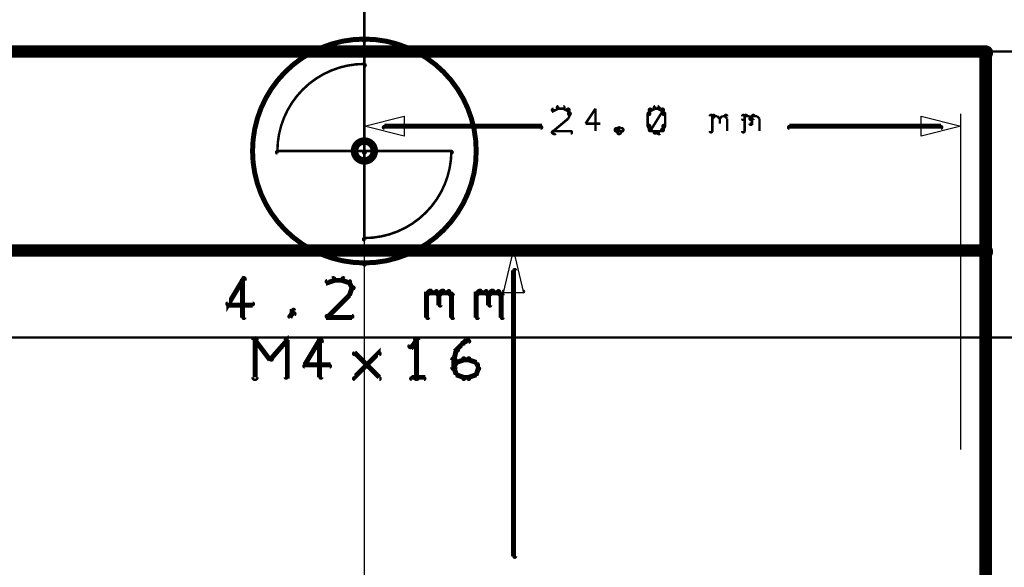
# Model space of a CAD drawing. Extents: x 35 to 575, y 26 to 553.
# Tile 87 of 125: x 211 to 251, y 504 to 526. Entities that reach past the tile are written whole.
import ezdxf

# ---------------------------------------------------------------- set-up
doc = ezdxf.new("R2010")
doc.units = 0
doc.layers.get('0').update_dxf_attribs({"linetype": 'CONTINUOUS'})
for name, color, linetype in [('BOTTOM', 22, 'CONTINUOUS'), ('COPPER', 2, 'CONTINUOUS'), ('DIMENSIONS', 3, 'CONTINUOUS'), ('DRAWING', 1, 'CONTINUOUS'), ('DRAWING2', 4, 'CONTINUOUS'), ('DRAWINGBOTTOM', 6, 'CONTINUOUS'), ('OUTLINES', 5, 'CONTINUOUS')]:
    doc.layers.add(name, color=color, linetype=linetype)

# ---------------------------------------------------------------- blocks, each defined once
blk = doc.blocks.new('VIA')
at = {"const_width": 0.3}
blk.add_lwpolyline([(-0.4, 0, 1), (0.4, 0, 1)], format="xyb", close=True, dxfattribs=at)

msp = doc.modelspace()

# ---------------------------------------------------------------- linework, layer by layer
at = {"layer": 'DIMENSIONS', "color": 94}
for points, format in [([(224.9, 521.5, 0.1, 0.1, 1), (224.9, 521.5, 0, 0, 0), (224.9, 521.5, 0, 0, 0), (224.9, 521.5, 0.1, 0.1, 0), (224.9, 553, 0.1, 0.1, 0), (224.9, 553, 0, 0, 0), (224.9, 553, 0.1, 0.1, 0), (224.9, 553, 0.1, 0.1, 1), (224.9, 553, 0, 0, 0)], "xyseb"), ([(148.3, 525, 0.1, 0.1, 1), (148.3, 524.9, 0, 0, 0), (148.3, 525, 0, 0, 0), (148.3, 525, 0.1, 0.1, 0), (276.9, 525, 0.1, 0.1, 0), (276.9, 525, 0, 0, 0), (276.9, 525, 0.1, 0.1, 0), (276.9, 524.9, 0.1, 0.1, 1), (276.9, 525, 0, 0, 0)], "xyseb"), ([(195.9, 525, 0.1, 0.1, 1), (195.9, 524.9, 0, 0, 0), (195.9, 525, 0, 0, 0), (195.9, 525, 0.1, 0.1, 0), (263.4, 525, 0.1, 0.1, 0), (263.4, 525, 0, 0, 0), (263.4, 525, 0.1, 0.1, 0), (263.4, 524.9, 0.1, 0.1, 1), (263.4, 525, 0, 0, 0)], "xyseb"), ([(222.7, 525, 0.1, 0.1, 1), (222.7, 524.9, 0, 0, 0), (222.7, 525, 0, 0, 0), (222.7, 525, 0.1, 0.1, 0), (297.9, 525, 0.1, 0.1, 0), (297.9, 525, 0, 0, 0), (297.9, 525, 0.1, 0.1, 0), (297.9, 524.9, 0.1, 0.1, 1), (297.9, 525, 0, 0, 0)], "xyseb"), ([(232.7, 522.7, 0.1, 0.1, 1), (232.7, 522.7, 0, 0, 0), (232.7, 522.7, 0, 0, 0), (232.7, 522.7, 0.1, 0.1, 0), (232.5, 522.6, 0.1, 0.1, 0), (232.5, 522.6, 0, 0, 0), (232.5, 522.6, 0.1, 0.1, 0), (232.5, 522.7, 0.1, 0.1, 1), (232.5, 522.6, 0, 0, 0)], "xyseb"), ([(232.9, 522.7, 0.1, 0.1, 1), (232.9, 522.8, 0, 0, 0), (232.9, 522.7, 0, 0, 0), (232.9, 522.7, 0.1, 0.1, 0), (232.7, 522.7, 0.1, 0.1, 0), (232.7, 522.7, 0, 0, 0), (232.7, 522.7, 0.1, 0.1, 0), (232.7, 522.8, 0.1, 0.1, 1), (232.7, 522.7, 0, 0, 0)], "xyseb"), ([(233.1, 522.6, 0.1, 0.1, 1), (233.1, 522.7, 0, 0, 0), (233.1, 522.6, 0, 0, 0), (233.1, 522.6, 0.1, 0.1, 0), (232.9, 522.7, 0.1, 0.1, 0), (232.9, 522.7, 0, 0, 0), (232.9, 522.7, 0.1, 0.1, 0), (232.9, 522.7, 0.1, 0.1, 1), (232.9, 522.7, 0, 0, 0)], "xyseb"), ([(233.1, 522.5, 0.1, 0.1, 1), (233.2, 522.5, 0, 0, 0), (233.2, 522.5, 0, 0, 0), (233.2, 522.5, 0.1, 0.1, 0), (233.1, 522.6, 0.1, 0.1, 0), (233.1, 522.6, 0, 0, 0), (233.1, 522.6, 0.1, 0.1, 0), (233.1, 522.7, 0.1, 0.1, 1), (233.1, 522.6, 0, 0, 0)], "xyseb"), ([(233.1, 522.3, 0.1, 0.1, 1), (233.1, 522.3, 0, 0, 0), (233.1, 522.3, 0, 0, 0), (233.1, 522.3, 0.1, 0.1, 0), (233.2, 522.5, 0.1, 0.1, 0), (233.2, 522.5, 0, 0, 0), (233.2, 522.5, 0.1, 0.1, 0), (233.2, 522.5, 0.1, 0.1, 1), (233.1, 522.5, 0, 0, 0)], "xyseb"), ([(234.2, 522.7, 0.1, 0.1, 1), (234.2, 522.7, 0, 0, 0), (234.2, 522.7, 0, 0, 0), (234.2, 522.7, 0.1, 0.1, 0), (233.8, 522.1, 0.1, 0.1, 0), (233.8, 522.1, 0, 0, 0), (233.8, 522.1, 0.1, 0.1, 0), (233.8, 522.1, 0.1, 0.1, 1), (233.8, 522.1, 0, 0, 0)], "xyseb"), ([(234.2, 521.8, 0.1, 0.1, 1), (234.2, 521.8, 0, 0, 0), (234.2, 521.8, 0, 0, 0), (234.2, 521.8, 0.1, 0.1, 0), (234.2, 522.7, 0.1, 0.1, 0), (234.2, 522.7, 0, 0, 0), (234.2, 522.7, 0.1, 0.1, 0), (234.2, 522.7, 0.1, 0.1, 1), (234.2, 522.7, 0, 0, 0)], "xyseb"), ([(236.4, 522.6, 0.1, 0.1, 1), (236.4, 522.7, 0, 0, 0), (236.4, 522.6, 0, 0, 0), (236.4, 522.6, 0.1, 0.1, 0), (236.3, 522.5, 0.1, 0.1, 0), (236.3, 522.5, 0, 0, 0), (236.3, 522.5, 0.1, 0.1, 0), (236.3, 522.5, 0.1, 0.1, 1), (236.4, 522.5, 0, 0, 0)], "xyseb"), ([(236.4, 522.5, 0.1, 0.1, 1), (236.3, 522.5, 0, 0, 0), (236.3, 522.5, 0, 0, 0), (236.3, 522.5, 0.1, 0.1, 0), (236.3, 522, 0.1, 0.1, 0), (236.3, 522, 0, 0, 0), (236.3, 522, 0.1, 0.1, 0), (236.3, 522, 0.1, 0.1, 1), (236.4, 522, 0, 0, 0)], "xyseb"), ([(236.6, 522.7, 0.1, 0.1, 1), (236.6, 522.7, 0, 0, 0), (236.6, 522.7, 0, 0, 0), (236.6, 522.7, 0.1, 0.1, 0), (236.4, 522.6, 0.1, 0.1, 0), (236.4, 522.6, 0, 0, 0), (236.4, 522.6, 0.1, 0.1, 0), (236.4, 522.7, 0.1, 0.1, 1), (236.4, 522.6, 0, 0, 0)], "xyseb"), ([(236.4, 521.9, 0.1, 0.1, 1), (236.4, 521.8, 0, 0, 0), (236.4, 521.8, 0, 0, 0), (236.4, 521.8, 0.1, 0.1, 0), (236.9, 522.6, 0.1, 0.1, 0), (236.9, 522.6, 0, 0, 0), (236.9, 522.6, 0.1, 0.1, 0), (236.9, 522.6, 0.1, 0.1, 1), (236.9, 522.7, 0, 0, 0)], "xyseb"), ([(236.9, 522.6, 0.1, 0.1, 1), (236.9, 522.7, 0, 0, 0), (236.9, 522.6, 0, 0, 0), (236.9, 522.6, 0.1, 0.1, 0), (236.7, 522.7, 0.1, 0.1, 0), (236.7, 522.7, 0, 0, 0), (236.7, 522.7, 0.1, 0.1, 0), (236.8, 522.7, 0.1, 0.1, 1), (236.7, 522.7, 0, 0, 0)], "xyseb"), ([(236.7, 522.7, 0.1, 0.1, 1), (236.7, 522.8, 0, 0, 0), (236.7, 522.7, 0, 0, 0), (236.7, 522.7, 0.1, 0.1, 0), (236.6, 522.7, 0.1, 0.1, 0), (236.6, 522.7, 0, 0, 0), (236.6, 522.7, 0.1, 0.1, 0), (236.6, 522.8, 0.1, 0.1, 1), (236.6, 522.7, 0, 0, 0)], "xyseb"), ([(236.9, 522.5, 0.1, 0.1, 1), (237, 522.5, 0, 0, 0), (237, 522.5, 0, 0, 0), (237, 522.5, 0.1, 0.1, 0), (236.9, 522.6, 0.1, 0.1, 0), (236.9, 522.6, 0, 0, 0), (236.9, 522.6, 0.1, 0.1, 0), (236.9, 522.7, 0.1, 0.1, 1), (236.9, 522.6, 0, 0, 0)], "xyseb"), ([(236.9, 522, 0.1, 0.1, 1), (237, 522, 0, 0, 0), (237, 522, 0, 0, 0), (237, 522, 0.1, 0.1, 0), (237, 522.5, 0.1, 0.1, 0), (237, 522.5, 0, 0, 0), (237, 522.5, 0.1, 0.1, 0), (237, 522.5, 0.1, 0.1, 1), (236.9, 522.5, 0, 0, 0)], "xyseb"), ([(224.9, 490, 1), (224.9, 490), (224.9, 490), (224.9, 490), (224.9, 522.5), (224.9, 522.5), (224.9, 522.5), (224.9, 522.5, 1), (224.9, 522.5)], "xyb"), ([(232.5, 521.8, 0.1, 0.1, 1), (232.6, 521.7, 0, 0, 0), (232.5, 521.8, 0, 0, 0), (232.5, 521.8, 0.1, 0.1, 0), (233.1, 522.3, 0.1, 0.1, 0), (233.1, 522.3, 0, 0, 0), (233.1, 522.3, 0.1, 0.1, 0), (233.1, 522.3, 0.1, 0.1, 1), (233.1, 522.3, 0, 0, 0)], "xyseb"), ([(238.8, 521.8, 0.1, 0.1, 1), (238.9, 521.8, 0, 0, 0), (238.9, 521.8, 0, 0, 0), (238.9, 521.8, 0.1, 0.1, 0), (238.9, 522.4, 0.1, 0.1, 0), (238.9, 522.4, 0, 0, 0), (238.9, 522.4, 0.1, 0.1, 0), (238.9, 522.4, 0.1, 0.1, 1), (238.8, 522.4, 0, 0, 0)], "xyseb"), ([(238.9, 522.3, 0.1, 0.1, 1), (238.9, 522.3, 0, 0, 0), (238.9, 522.3, 0, 0, 0), (238.9, 522.3, 0.1, 0.1, 0), (239, 522.4, 0.1, 0.1, 0), (239, 522.4, 0, 0, 0), (239, 522.4, 0.1, 0.1, 0), (239, 522.4, 0.1, 0.1, 1), (238.9, 522.4, 0, 0, 0)], "xyseb"), ([(239, 522.4, 0.1, 0.1, 1), (239, 522.4, 0, 0, 0), (239, 522.4, 0, 0, 0), (239, 522.4, 0.1, 0.1, 0), (239.1, 522.4, 0.1, 0.1, 0), (239.1, 522.4, 0, 0, 0), (239.1, 522.4, 0.1, 0.1, 0), (239.1, 522.4, 0.1, 0.1, 1), (239.1, 522.4, 0, 0, 0)], "xyseb"), ([(239.1, 522.4, 0.1, 0.1, 1), (239.1, 522.4, 0, 0, 0), (239.1, 522.4, 0, 0, 0), (239.1, 522.4, 0.1, 0.1, 0), (239.2, 522.3, 0.1, 0.1, 0), (239.2, 522.3, 0, 0, 0), (239.2, 522.3, 0.1, 0.1, 0), (239.2, 522.3, 0.1, 0.1, 1), (239.2, 522.3, 0, 0, 0)], "xyseb"), ([(239.2, 522.3, 0.1, 0.1, 1), (239.2, 522.3, 0, 0, 0), (239.2, 522.3, 0, 0, 0), (239.2, 522.3, 0.1, 0.1, 0), (239.3, 522.4, 0.1, 0.1, 0), (239.3, 522.4, 0, 0, 0), (239.3, 522.4, 0.1, 0.1, 0), (239.3, 522.4, 0.1, 0.1, 1), (239.3, 522.4, 0, 0, 0)], "xyseb"), ([(239.2, 522.3, 0.1, 0.1, 1), (239.2, 522.3, 0, 0, 0), (239.2, 522.3, 0, 0, 0), (239.2, 522.3, 0.1, 0.1, 0), (239.2, 522.1, 0.1, 0.1, 0), (239.2, 522.1, 0, 0, 0), (239.2, 522.1, 0.1, 0.1, 0), (239.2, 522.1, 0.1, 0.1, 1), (239.2, 522.1, 0, 0, 0)], "xyseb"), ([(239.3, 522.4, 0.1, 0.1, 1), (239.3, 522.4, 0, 0, 0), (239.3, 522.4, 0, 0, 0), (239.3, 522.4, 0.1, 0.1, 0), (239.4, 522.4, 0.1, 0.1, 0), (239.4, 522.4, 0, 0, 0), (239.4, 522.4, 0.1, 0.1, 0), (239.4, 522.4, 0.1, 0.1, 1), (239.4, 522.4, 0, 0, 0)], "xyseb"), ([(239.5, 522.4, 0.1, 0.1, 1), (239.4, 522.4, 0, 0, 0), (239.4, 522.4, 0, 0, 0), (239.4, 522.4, 0.1, 0.1, 0), (239.5, 522.3, 0.1, 0.1, 0), (239.5, 522.3, 0, 0, 0), (239.5, 522.3, 0.1, 0.1, 0), (239.5, 522.3, 0.1, 0.1, 1), (239.5, 522.3, 0, 0, 0)], "xyseb"), ([(239.5, 522.3, 0.1, 0.1, 1), (239.5, 522.3, 0, 0, 0), (239.5, 522.3, 0, 0, 0), (239.5, 522.3, 0.1, 0.1, 0), (239.5, 521.8, 0.1, 0.1, 0), (239.5, 521.8, 0, 0, 0), (239.5, 521.8, 0.1, 0.1, 0), (239.5, 521.8, 0.1, 0.1, 1), (239.5, 521.8, 0, 0, 0)], "xyseb"), ([(240.1, 521.8, 0.1, 0.1, 1), (240.2, 521.8, 0, 0, 0), (240.2, 521.8, 0, 0, 0), (240.2, 521.8, 0.1, 0.1, 0), (240.2, 522.4, 0.1, 0.1, 0), (240.2, 522.4, 0, 0, 0), (240.2, 522.4, 0.1, 0.1, 0), (240.2, 522.4, 0.1, 0.1, 1), (240.1, 522.4, 0, 0, 0)], "xyseb"), ([(240.1, 522.3, 0.1, 0.1, 1), (240.2, 522.3, 0, 0, 0), (240.2, 522.3, 0, 0, 0), (240.2, 522.3, 0.1, 0.1, 0), (240.2, 522.4, 0.1, 0.1, 0), (240.2, 522.4, 0, 0, 0), (240.2, 522.4, 0.1, 0.1, 0), (240.3, 522.4, 0.1, 0.1, 1), (240.2, 522.4, 0, 0, 0)], "xyseb"), ([(240.2, 522.4, 0.1, 0.1, 1), (240.2, 522.4, 0, 0, 0), (240.2, 522.4, 0, 0, 0), (240.2, 522.4, 0.1, 0.1, 0), (240.4, 522.4, 0.1, 0.1, 0), (240.4, 522.4, 0, 0, 0), (240.4, 522.4, 0.1, 0.1, 0), (240.4, 522.4, 0.1, 0.1, 1), (240.4, 522.4, 0, 0, 0)], "xyseb"), ([(240.4, 522.3, 0.1, 0.1, 1), (240.5, 522.3, 0, 0, 0), (240.5, 522.3, 0, 0, 0), (240.5, 522.3, 0.1, 0.1, 0), (240.5, 522.4, 0.1, 0.1, 0), (240.5, 522.4, 0, 0, 0), (240.5, 522.4, 0.1, 0.1, 0), (240.6, 522.4, 0.1, 0.1, 1), (240.5, 522.4, 0, 0, 0)], "xyseb"), ([(240.4, 522.4, 0.1, 0.1, 1), (240.4, 522.4, 0, 0, 0), (240.4, 522.4, 0, 0, 0), (240.4, 522.4, 0.1, 0.1, 0), (240.5, 522.3, 0.1, 0.1, 0), (240.5, 522.3, 0, 0, 0), (240.5, 522.3, 0.1, 0.1, 0), (240.4, 522.3, 0.1, 0.1, 1), (240.5, 522.3, 0, 0, 0)], "xyseb"), ([(240.5, 522.3, 0.1, 0.1, 1), (240.4, 522.3, 0, 0, 0), (240.5, 522.3, 0, 0, 0), (240.5, 522.3, 0.1, 0.1, 0), (240.5, 522.1, 0.1, 0.1, 0), (240.5, 522.1, 0, 0, 0), (240.5, 522.1, 0.1, 0.1, 0), (240.4, 522.1, 0.1, 0.1, 1), (240.5, 522.1, 0, 0, 0)], "xyseb"), ([(240.5, 522.4, 0.1, 0.1, 1), (240.5, 522.4, 0, 0, 0), (240.5, 522.4, 0, 0, 0), (240.5, 522.4, 0.1, 0.1, 0), (240.7, 522.4, 0.1, 0.1, 0), (240.7, 522.4, 0, 0, 0), (240.7, 522.4, 0.1, 0.1, 0), (240.7, 522.4, 0.1, 0.1, 1), (240.7, 522.4, 0, 0, 0)], "xyseb"), ([(240.7, 522.4, 0.1, 0.1, 1), (240.7, 522.4, 0, 0, 0), (240.7, 522.4, 0, 0, 0), (240.7, 522.4, 0.1, 0.1, 0), (240.8, 522.3, 0.1, 0.1, 0), (240.8, 522.3, 0, 0, 0), (240.8, 522.3, 0.1, 0.1, 0), (240.8, 522.3, 0.1, 0.1, 1), (240.8, 522.3, 0, 0, 0)], "xyseb"), ([(240.8, 522.3, 0.1, 0.1, 1), (240.8, 522.3, 0, 0, 0), (240.8, 522.3, 0, 0, 0), (240.8, 522.3, 0.1, 0.1, 0), (240.8, 521.8, 0.1, 0.1, 0), (240.8, 521.8, 0, 0, 0), (240.8, 521.8, 0.1, 0.1, 0), (240.8, 521.8, 0.1, 0.1, 1), (240.8, 521.8, 0, 0, 0)], "xyseb"), ([(248.9, 509, 1), (248.9, 509), (248.9, 509), (248.9, 509), (248.9, 522.5), (248.9, 522.5), (248.9, 522.5), (248.9, 522.5, 1), (248.9, 522.5)], "xyb"), ([(225.7, 522, 0.1, 0.1, 1), (225.7, 521.9, 0, 0, 0), (225.7, 522, 0, 0, 0), (225.7, 522, 0.2, 0.2, 0), (232, 522, 0.2, 0.2, 0), (232, 522, 0, 0, 0), (232, 522, 0.1, 0.1, 0), (232, 521.9, 0.1, 0.1, 1), (232, 522, 0, 0, 0)], "xyseb"), ([(233.2, 521.7, 0.1, 0.1, 1), (233.2, 521.8, 0, 0, 0), (233.2, 521.8, 0, 0, 0), (233.2, 521.8, 0.1, 0.1, 0), (232.5, 521.8, 0.1, 0.1, 0), (232.5, 521.8, 0, 0, 0), (232.5, 521.8, 0.1, 0.1, 0), (232.5, 521.8, 0.1, 0.1, 1), (232.5, 521.7, 0, 0, 0)], "xyseb"), ([(233.8, 522.1, 0.1, 0.1, 1), (233.8, 522.1, 0, 0, 0), (233.8, 522.1, 0, 0, 0), (233.8, 522.1, 0.1, 0.1, 0), (234.4, 522.1, 0.1, 0.1, 0), (234.4, 522.1, 0, 0, 0), (234.4, 522.1, 0.1, 0.1, 0), (234.4, 522.1, 0.1, 0.1, 1), (234.4, 522.1, 0, 0, 0)], "xyseb"), ([(235.2, 521.9, 0.1, 0.1, 1), (235.1, 521.9, 0, 0, 0), (235.1, 521.9, 0, 0, 0), (235.1, 521.9, 0.1, 0.1, 0), (235.1, 521.8, 0.1, 0.1, 0), (235.1, 521.8, 0, 0, 0), (235.1, 521.8, 0.1, 0.1, 0), (235, 521.9, 0.1, 0.1, 1), (235.1, 521.8, 0, 0, 0)], "xyseb"), ([(235.1, 521.9, 0.1, 0.1, 1), (235, 521.8, 0, 0, 0), (235.1, 521.8, 0, 0, 0), (235.1, 521.8, 0.1, 0.1, 0), (235.1, 521.8, 0.1, 0.1, 0), (235.1, 521.8, 0, 0, 0), (235.1, 521.8, 0.1, 0.1, 0), (235.1, 521.7, 0.1, 0.1, 1), (235.2, 521.8, 0, 0, 0)], "xyseb"), ([(235.2, 521.8, 0.1, 0.1, 1), (235.3, 521.9, 0, 0, 0), (235.2, 521.8, 0, 0, 0), (235.2, 521.8, 0.1, 0.1, 0), (235.1, 521.9, 0.1, 0.1, 0), (235.1, 521.9, 0, 0, 0), (235.1, 521.9, 0.1, 0.1, 0), (235.2, 521.9, 0.1, 0.1, 1), (235.1, 521.9, 0, 0, 0)], "xyseb"), ([(235.1, 521.8, 0.1, 0.1, 1), (235.2, 521.7, 0, 0, 0), (235.1, 521.8, 0, 0, 0), (235.1, 521.8, 0.1, 0.1, 0), (235.2, 521.8, 0.1, 0.1, 0), (235.2, 521.8, 0, 0, 0), (235.2, 521.8, 0.1, 0.1, 0), (235.3, 521.8, 0.1, 0.1, 1), (235.2, 521.9, 0, 0, 0)], "xyseb"), ([(236.4, 522, 0.1, 0.1, 1), (236.3, 522, 0, 0, 0), (236.3, 522, 0, 0, 0), (236.3, 522, 0.1, 0.1, 0), (236.4, 521.8, 0.1, 0.1, 0), (236.4, 521.8, 0, 0, 0), (236.4, 521.8, 0.1, 0.1, 0), (236.4, 521.8, 0.1, 0.1, 1), (236.4, 521.9, 0, 0, 0)], "xyseb"), ([(236.4, 521.9, 0.1, 0.1, 1), (236.4, 521.8, 0, 0, 0), (236.4, 521.8, 0, 0, 0), (236.4, 521.8, 0.1, 0.1, 0), (236.6, 521.8, 0.1, 0.1, 0), (236.6, 521.8, 0, 0, 0), (236.6, 521.8, 0.1, 0.1, 0), (236.6, 521.7, 0.1, 0.1, 1), (236.6, 521.8, 0, 0, 0)], "xyseb"), ([(236.6, 521.8, 0.1, 0.1, 1), (236.6, 521.7, 0, 0, 0), (236.6, 521.8, 0, 0, 0), (236.6, 521.8, 0.1, 0.1, 0), (236.7, 521.8, 0.1, 0.1, 0), (236.7, 521.8, 0, 0, 0), (236.7, 521.8, 0.1, 0.1, 0), (236.7, 521.7, 0.1, 0.1, 1), (236.7, 521.8, 0, 0, 0)], "xyseb"), ([(236.7, 521.8, 0.1, 0.1, 1), (236.8, 521.7, 0, 0, 0), (236.7, 521.8, 0, 0, 0), (236.7, 521.8, 0.1, 0.1, 0), (236.9, 521.8, 0.1, 0.1, 0), (236.9, 521.8, 0, 0, 0), (236.9, 521.8, 0.1, 0.1, 0), (236.9, 521.8, 0.1, 0.1, 1), (236.9, 521.9, 0, 0, 0)], "xyseb"), ([(236.9, 521.9, 0.1, 0.1, 1), (236.9, 521.8, 0, 0, 0), (236.9, 521.8, 0, 0, 0), (236.9, 521.8, 0.1, 0.1, 0), (237, 522, 0.1, 0.1, 0), (237, 522, 0, 0, 0), (237, 522, 0.1, 0.1, 0), (237, 522, 0.1, 0.1, 1), (236.9, 522, 0, 0, 0)], "xyseb"), ([(248.1, 521.9, 0.1, 0.1, 1), (248.1, 522, 0, 0, 0), (248.1, 522, 0, 0, 0), (248.1, 522, 0.2, 0.2, 0), (242, 522, 0.2, 0.2, 0), (242, 522, 0, 0, 0), (242, 522, 0.1, 0.1, 0), (242, 522, 0.1, 0.1, 1), (242, 521.9, 0, 0, 0)], "xyseb"), ([(234.9, 517, 1), (234.9, 517), (234.9, 517), (234.9, 517), (230.4, 517), (230.4, 517), (230.4, 517), (230.4, 517, 1), (230.4, 517)], "xyb"), ([(231, 516.2, 0.1, 0.1, 1), (230.9, 516.2, 0, 0, 0), (230.9, 516.2, 0, 0, 0), (230.9, 516.2, 0.2, 0.2, 0), (230.9, 504.7, 0.2, 0.2, 0), (230.9, 504.7, 0, 0, 0), (230.9, 504.7, 0.1, 0.1, 0), (230.9, 504.7, 0.1, 0.1, 1), (231, 504.7, 0, 0, 0)], "xyseb"), ([(195.9, 513.5, 0.1, 0.1, 1), (195.9, 513.4, 0, 0, 0), (195.9, 513.5, 0, 0, 0), (195.9, 513.5, 0.1, 0.1, 0), (263.4, 513.5, 0.1, 0.1, 0), (263.4, 513.5, 0, 0, 0), (263.4, 513.5, 0.1, 0.1, 0), (263.4, 513.4, 0.1, 0.1, 1), (263.4, 513.5, 0, 0, 0)], "xyseb")]:
    msp.add_lwpolyline(points, format=format, dxfattribs=at)
for points in [[(224.9, 522, 1), (224.9, 522), (224.9, 522), (224.9, 522), (226.5, 522.4), (226.5, 522.4), (226.5, 522.4, 1), (226.5, 522.4), (226.5, 522.4, 1), (226.5, 522.4), (226.5, 522.4), (226.5, 522.4), (226.5, 521.6), (226.5, 521.6), (226.5, 521.6, 1), (226.5, 521.6), (226.5, 521.6, 1), (226.5, 521.6), (226.5, 521.6), (226.5, 521.6), (224.9, 522), (224.9, 522), (224.9, 522), (224.9, 522, 1), (224.9, 522)], [(248.9, 522, 1), (248.9, 522), (248.9, 522), (248.9, 522), (247.3, 521.6), (247.3, 521.6), (247.3, 521.6, 1), (247.3, 521.6), (247.3, 521.6, 1), (247.3, 521.6), (247.3, 521.6), (247.3, 521.6), (247.3, 522.4), (247.3, 522.4), (247.3, 522.4, 1), (247.3, 522.4), (247.3, 522.4, 1), (247.3, 522.4), (247.3, 522.4), (247.3, 522.4), (248.9, 522), (248.9, 522), (248.9, 522), (248.9, 522, 1), (248.9, 522)], [(230.9, 517, 1), (230.9, 517), (230.9, 517), (230.9, 517), (231.3, 515.3), (231.3, 515.3), (231.3, 515.3, 1), (231.3, 515.4), (231.3, 515.3, 1), (231.3, 515.4), (231.3, 515.3), (231.3, 515.3), (230.5, 515.3), (230.5, 515.3), (230.5, 515.4, 1), (230.5, 515.3), (230.5, 515.4, 1), (230.5, 515.3), (230.5, 515.3), (230.5, 515.3), (230.9, 517), (230.9, 517), (230.9, 517), (230.9, 517, 1), (230.9, 517)]]:
    msp.add_lwpolyline(points, format="xyb", close=True, dxfattribs=at)
at = {"layer": 'DRAWING', "color": 2}
for points in [[(94.9, 460, 0.5, 0.5, 0), (249.9, 460, 0, 0, 0), (249.9, 460, 0.3, 0.3, 0), (249.9, 459.8, 0.3, 0.3, 1), (249.9, 460.1, 0, 0, 0), (249.8, 460, 0.3, 0.3, 1), (250, 460, 0, 0, 0), (249.9, 460, 0, 0, 0), (249.9, 460, 0.5, 0.5, 0), (249.9, 525, 0, 0, 0), (249.9, 525, 0.3, 0.3, 0), (250, 525, 0.3, 0.3, 1), (249.8, 525, 0, 0, 0), (249.9, 524.8, 0.3, 0.3, 1), (249.9, 525.1, 0, 0, 0), (249.9, 525, 0, 0, 0), (249.9, 525, 0.5, 0.5, 0), (94.9, 525, 0, 0, 0)], [(220.1, 515.8, 0.1, 0.1, 1), (220, 515.9, 0, 0, 0), (220, 515.8, 0, 0, 0), (220, 515.8, 0.2, 0.2, 0), (219.4, 514.8, 0.2, 0.2, 0), (219.4, 514.8, 0, 0, 0), (219.4, 514.8, 0.1, 0.1, 0), (219.4, 514.9, 0.1, 0.1, 1), (219.5, 514.8, 0, 0, 0)], [(220, 514.3, 0.1, 0.1, 1), (220.1, 514.3, 0, 0, 0), (220, 514.3, 0, 0, 0), (220, 514.3, 0.2, 0.2, 0), (220, 515.8, 0.2, 0.2, 0), (220, 515.8, 0, 0, 0), (220, 515.8, 0.1, 0.1, 0), (220.1, 515.8, 0.1, 0.1, 1), (220, 515.8, 0, 0, 0)], [(223.7, 515.8, 0.1, 0.1, 1), (223.6, 515.9, 0, 0, 0), (223.7, 515.8, 0, 0, 0), (223.7, 515.8, 0.2, 0.2, 0), (223.4, 515.7, 0.2, 0.2, 0), (223.4, 515.7, 0, 0, 0), (223.4, 515.7, 0.1, 0.1, 0), (223.4, 515.8, 0.1, 0.1, 1), (223.4, 515.7, 0, 0, 0)], [(224, 515.8, 0.1, 0.1, 1), (224, 515.9, 0, 0, 0), (224, 515.8, 0, 0, 0), (224, 515.8, 0.2, 0.2, 0), (223.7, 515.8, 0.2, 0.2, 0), (223.7, 515.8, 0, 0, 0), (223.7, 515.8, 0.1, 0.1, 0), (223.7, 515.9, 0.1, 0.1, 1), (223.7, 515.8, 0, 0, 0)], [(224.3, 515.7, 0.1, 0.1, 1), (224.3, 515.8, 0, 0, 0), (224.3, 515.7, 0, 0, 0), (224.3, 515.7, 0.2, 0.2, 0), (224, 515.8, 0.2, 0.2, 0), (224, 515.8, 0, 0, 0), (224, 515.8, 0.1, 0.1, 0), (224.1, 515.9, 0.1, 0.1, 1), (224, 515.8, 0, 0, 0)], [(224.4, 515.5, 0.1, 0.1, 1), (224.5, 515.5, 0, 0, 0), (224.4, 515.5, 0, 0, 0), (224.4, 515.5, 0.2, 0.2, 0), (224.3, 515.7, 0.2, 0.2, 0), (224.3, 515.7, 0, 0, 0), (224.3, 515.7, 0.1, 0.1, 0), (224.3, 515.7, 0.1, 0.1, 1), (224.2, 515.7, 0, 0, 0)], [(224.2, 515.2, 0.1, 0.1, 1), (224.3, 515.2, 0, 0, 0), (224.3, 515.2, 0, 0, 0), (224.3, 515.2, 0.2, 0.2, 0), (224.4, 515.5, 0.2, 0.2, 0), (224.4, 515.5, 0, 0, 0), (224.4, 515.5, 0.1, 0.1, 0), (224.5, 515.5, 0.1, 0.1, 1), (224.4, 515.5, 0, 0, 0)], [(227.4, 515.3, 0.1, 0.1, 1), (227.4, 515.2, 0, 0, 0), (227.4, 515.2, 0, 0, 0), (227.4, 515.2, 0.2, 0.2, 0), (227.5, 515.3, 0.2, 0.2, 0), (227.5, 515.3, 0, 0, 0), (227.5, 515.3, 0.1, 0.1, 0), (227.6, 515.3, 0.1, 0.1, 1), (227.5, 515.4, 0, 0, 0)], [(227.5, 515.4, 0.1, 0.1, 1), (227.5, 515.3, 0, 0, 0), (227.5, 515.3, 0, 0, 0), (227.5, 515.3, 0.2, 0.2, 0), (227.8, 515.3, 0.2, 0.2, 0), (227.8, 515.3, 0, 0, 0), (227.8, 515.3, 0.1, 0.1, 0), (227.8, 515.3, 0.1, 0.1, 1), (227.8, 515.4, 0, 0, 0)], [(227.8, 515.4, 0.1, 0.1, 1), (227.8, 515.3, 0, 0, 0), (227.8, 515.3, 0, 0, 0), (227.8, 515.3, 0.2, 0.2, 0), (227.9, 515.2, 0.2, 0.2, 0), (227.9, 515.2, 0, 0, 0), (227.9, 515.2, 0.1, 0.1, 0), (227.9, 515.2, 0.1, 0.1, 1), (227.9, 515.3, 0, 0, 0)], [(227.9, 515.3, 0.1, 0.1, 1), (227.9, 515.2, 0, 0, 0), (227.9, 515.2, 0, 0, 0), (227.9, 515.2, 0.2, 0.2, 0), (228, 515.3, 0.2, 0.2, 0), (228, 515.3, 0, 0, 0), (228, 515.3, 0.1, 0.1, 0), (228.1, 515.3, 0.1, 0.1, 1), (228, 515.4, 0, 0, 0)], [(228, 515.4, 0.1, 0.1, 1), (228, 515.3, 0, 0, 0), (228, 515.3, 0, 0, 0), (228, 515.3, 0.2, 0.2, 0), (228.3, 515.3, 0.2, 0.2, 0), (228.3, 515.3, 0, 0, 0), (228.3, 515.3, 0.1, 0.1, 0), (228.3, 515.3, 0.1, 0.1, 1), (228.3, 515.4, 0, 0, 0)], [(228.3, 515.4, 0.1, 0.1, 1), (228.3, 515.3, 0, 0, 0), (228.3, 515.3, 0, 0, 0), (228.3, 515.3, 0.2, 0.2, 0), (228.4, 515.2, 0.2, 0.2, 0), (228.4, 515.2, 0, 0, 0), (228.4, 515.2, 0.1, 0.1, 0), (228.4, 515.2, 0.1, 0.1, 1), (228.4, 515.3, 0, 0, 0)], [(229.4, 515.3, 0.1, 0.1, 1), (229.4, 515.2, 0, 0, 0), (229.4, 515.2, 0, 0, 0), (229.4, 515.2, 0.2, 0.2, 0), (229.5, 515.3, 0.2, 0.2, 0), (229.5, 515.3, 0, 0, 0), (229.5, 515.3, 0.1, 0.1, 0), (229.6, 515.3, 0.1, 0.1, 1), (229.5, 515.4, 0, 0, 0)], [(229.5, 515.4, 0.1, 0.1, 1), (229.5, 515.3, 0, 0, 0), (229.5, 515.3, 0, 0, 0), (229.5, 515.3, 0.2, 0.2, 0), (229.8, 515.3, 0.2, 0.2, 0), (229.8, 515.3, 0, 0, 0), (229.8, 515.3, 0.1, 0.1, 0), (229.8, 515.3, 0.1, 0.1, 1), (229.8, 515.4, 0, 0, 0)], [(229.8, 515.4, 0.1, 0.1, 1), (229.8, 515.3, 0, 0, 0), (229.8, 515.3, 0, 0, 0), (229.8, 515.3, 0.2, 0.2, 0), (229.9, 515.2, 0.2, 0.2, 0), (229.9, 515.2, 0, 0, 0), (229.9, 515.2, 0.1, 0.1, 0), (229.9, 515.2, 0.1, 0.1, 1), (229.9, 515.3, 0, 0, 0)], [(229.9, 515.3, 0.1, 0.1, 1), (229.9, 515.2, 0, 0, 0), (229.9, 515.2, 0, 0, 0), (229.9, 515.2, 0.2, 0.2, 0), (230, 515.3, 0.2, 0.2, 0), (230, 515.3, 0, 0, 0), (230, 515.3, 0.1, 0.1, 0), (230.1, 515.3, 0.1, 0.1, 1), (230, 515.4, 0, 0, 0)], [(230, 515.4, 0.1, 0.1, 1), (230, 515.3, 0, 0, 0), (230, 515.3, 0, 0, 0), (230, 515.3, 0.2, 0.2, 0), (230.3, 515.3, 0.2, 0.2, 0), (230.3, 515.3, 0, 0, 0), (230.3, 515.3, 0.1, 0.1, 0), (230.3, 515.3, 0.1, 0.1, 1), (230.3, 515.4, 0, 0, 0)], [(230.3, 515.4, 0.1, 0.1, 1), (230.3, 515.3, 0, 0, 0), (230.3, 515.3, 0, 0, 0), (230.3, 515.3, 0.2, 0.2, 0), (230.4, 515.2, 0.2, 0.2, 0), (230.4, 515.2, 0, 0, 0), (230.4, 515.2, 0.1, 0.1, 0), (230.4, 515.2, 0.1, 0.1, 1), (230.4, 515.3, 0, 0, 0)], [(223.4, 514.4, 0.1, 0.1, 1), (223.4, 514.3, 0, 0, 0), (223.4, 514.3, 0, 0, 0), (223.4, 514.3, 0.2, 0.2, 0), (224.3, 515.2, 0.2, 0.2, 0), (224.3, 515.2, 0, 0, 0), (224.3, 515.2, 0.1, 0.1, 0), (224.3, 515.2, 0.1, 0.1, 1), (224.3, 515.3, 0, 0, 0)], [(227.4, 514.3, 0.1, 0.1, 1), (227.5, 514.3, 0, 0, 0), (227.4, 514.3, 0, 0, 0), (227.4, 514.3, 0.2, 0.2, 0), (227.4, 515.3, 0.2, 0.2, 0), (227.4, 515.3, 0, 0, 0), (227.4, 515.3, 0.1, 0.1, 0), (227.5, 515.3, 0.1, 0.1, 1), (227.4, 515.3, 0, 0, 0)], [(228, 515.2, 0.1, 0.1, 1), (227.9, 515.2, 0, 0, 0), (227.9, 515.2, 0, 0, 0), (227.9, 515.2, 0.2, 0.2, 0), (227.9, 514.8, 0.2, 0.2, 0), (227.9, 514.8, 0, 0, 0), (227.9, 514.8, 0.1, 0.1, 0), (227.9, 514.8, 0.1, 0.1, 1), (228, 514.8, 0, 0, 0)], [(228.5, 515.2, 0.1, 0.1, 1), (228.4, 515.2, 0, 0, 0), (228.4, 515.2, 0, 0, 0), (228.4, 515.2, 0.2, 0.2, 0), (228.4, 514.3, 0.2, 0.2, 0), (228.4, 514.3, 0, 0, 0), (228.4, 514.3, 0.1, 0.1, 0), (228.4, 514.3, 0.1, 0.1, 1), (228.5, 514.3, 0, 0, 0)], [(229.4, 514.3, 0.1, 0.1, 1), (229.5, 514.3, 0, 0, 0), (229.4, 514.3, 0, 0, 0), (229.4, 514.3, 0.2, 0.2, 0), (229.4, 515.3, 0.2, 0.2, 0), (229.4, 515.3, 0, 0, 0), (229.4, 515.3, 0.1, 0.1, 0), (229.5, 515.3, 0.1, 0.1, 1), (229.4, 515.3, 0, 0, 0)], [(230, 515.2, 0.1, 0.1, 1), (229.9, 515.2, 0, 0, 0), (229.9, 515.2, 0, 0, 0), (229.9, 515.2, 0.2, 0.2, 0), (229.9, 514.8, 0.2, 0.2, 0), (229.9, 514.8, 0, 0, 0), (229.9, 514.8, 0.1, 0.1, 0), (229.9, 514.8, 0.1, 0.1, 1), (230, 514.8, 0, 0, 0)], [(230.5, 515.2, 0.1, 0.1, 1), (230.4, 515.2, 0, 0, 0), (230.4, 515.2, 0, 0, 0), (230.4, 515.2, 0.2, 0.2, 0), (230.4, 514.3, 0.2, 0.2, 0), (230.4, 514.3, 0, 0, 0), (230.4, 514.3, 0.1, 0.1, 0), (230.4, 514.3, 0.1, 0.1, 1), (230.5, 514.3, 0, 0, 0)], [(219.4, 514.9, 0.1, 0.1, 1), (219.4, 514.8, 0, 0, 0), (219.4, 514.8, 0, 0, 0), (219.4, 514.8, 0.2, 0.2, 0), (220.4, 514.8, 0.2, 0.2, 0), (220.4, 514.8, 0, 0, 0), (220.4, 514.8, 0.1, 0.1, 0), (220.4, 514.8, 0.1, 0.1, 1), (220.4, 514.9, 0, 0, 0)], [(222, 514.5, 0.1, 0.1, 1), (222.1, 514.5, 0, 0, 0), (222, 514.5, 0, 0, 0), (222, 514.5, 0.2, 0.2, 0), (222, 514.6, 0.2, 0.2, 0), (222, 514.6, 0, 0, 0), (222, 514.6, 0.1, 0.1, 0), (222.1, 514.6, 0.1, 0.1, 1), (222, 514.6, 0, 0, 0)], [(221.9, 514.4, 0.1, 0.1, 1), (221.9, 514.3, 0, 0, 0), (221.9, 514.3, 0, 0, 0), (221.9, 514.3, 0.2, 0.2, 0), (222, 514.5, 0.2, 0.2, 0), (222, 514.5, 0, 0, 0), (222, 514.5, 0.1, 0.1, 0), (222.1, 514.4, 0.1, 0.1, 1), (222, 514.5, 0, 0, 0)], [(224.4, 514.3, 0.1, 0.1, 1), (224.4, 514.4, 0, 0, 0), (224.4, 514.3, 0, 0, 0), (224.4, 514.3, 0.2, 0.2, 0), (223.4, 514.3, 0.2, 0.2, 0), (223.4, 514.3, 0, 0, 0), (223.4, 514.3, 0.1, 0.1, 0), (223.4, 514.4, 0.1, 0.1, 1), (223.4, 514.3, 0, 0, 0)]]:
    msp.add_lwpolyline(points, format="xyseb", dxfattribs=at)
at = {"layer": 'DRAWING2', "color": 171}
for points in [[(94.9, 517, 0.5, 0.5, 0), (249.9, 517, 0, 0, 0), (249.9, 517, 0.3, 0.3, 0), (249.9, 516.8, 0.3, 0.3, 1), (249.9, 517.1, 0, 0, 0), (249.8, 517, 0.3, 0.3, 1), (250, 517, 0, 0, 0), (249.9, 517, 0, 0, 0), (249.9, 517, 0.5, 0.5, 0), (249.9, 525, 0, 0, 0), (249.9, 525, 0.3, 0.3, 0), (250, 525, 0.3, 0.3, 1), (249.8, 525, 0, 0, 0), (249.9, 524.8, 0.3, 0.3, 1), (249.9, 525.1, 0, 0, 0), (249.9, 525, 0, 0, 0), (249.9, 525, 0.5, 0.5, 0), (94.9, 525, 0, 0, 0)], [(220.4, 511.9, 0.1, 0.1, 1), (220.6, 511.9, 0, 0, 0), (220.5, 511.9, 0, 0, 0), (220.5, 511.9, 0.2, 0.2, 0), (220.5, 513.4, 0.2, 0.2, 0), (220.5, 513.4, 0, 0, 0), (220.5, 513.4, 0.1, 0.1, 0), (220.6, 513.4, 0.1, 0.1, 1), (220.4, 513.4, 0, 0, 0)], [(220.5, 513.4, 0.1, 0.1, 1), (220.5, 513.3, 0, 0, 0), (220.5, 513.4, 0, 0, 0), (220.5, 513.4, 0.2, 0.2, 0), (221.1, 512.6, 0.2, 0.2, 0), (221.1, 512.6, 0, 0, 0), (221.1, 512.6, 0.1, 0.1, 0), (221.1, 512.6, 0.1, 0.1, 1), (221.2, 512.7, 0, 0, 0)], [(221.1, 512.7, 0.1, 0.1, 1), (221.2, 512.6, 0, 0, 0), (221.1, 512.6, 0, 0, 0), (221.1, 512.6, 0.2, 0.2, 0), (221.8, 513.4, 0.2, 0.2, 0), (221.8, 513.4, 0, 0, 0), (221.8, 513.4, 0.1, 0.1, 0), (221.8, 513.3, 0.1, 0.1, 1), (221.7, 513.4, 0, 0, 0)], [(221.8, 513.4, 0.1, 0.1, 1), (221.7, 513.4, 0, 0, 0), (221.8, 513.4, 0, 0, 0), (221.8, 513.4, 0.2, 0.2, 0), (221.8, 511.9, 0.2, 0.2, 0), (221.8, 511.9, 0, 0, 0), (221.8, 511.9, 0.1, 0.1, 0), (221.7, 511.9, 0.1, 0.1, 1), (221.8, 511.9, 0, 0, 0)], [(223.2, 513.3, 0.1, 0.1, 1), (223.1, 513.4, 0, 0, 0), (223.1, 513.4, 0, 0, 0), (223.1, 513.4, 0.2, 0.2, 0), (222.5, 512.4, 0.2, 0.2, 0), (222.5, 512.4, 0, 0, 0), (222.5, 512.4, 0.1, 0.1, 0), (222.5, 512.4, 0.1, 0.1, 1), (222.5, 512.3, 0, 0, 0)], [(223.1, 511.9, 0.1, 0.1, 1), (223.2, 511.9, 0, 0, 0), (223.1, 511.9, 0, 0, 0), (223.1, 511.9, 0.2, 0.2, 0), (223.1, 513.4, 0.2, 0.2, 0), (223.1, 513.4, 0, 0, 0), (223.1, 513.4, 0.1, 0.1, 0), (223.2, 513.4, 0.1, 0.1, 1), (223.1, 513.4, 0, 0, 0)], [(227, 513.3, 0.1, 0.1, 1), (227, 513.4, 0, 0, 0), (227, 513.4, 0, 0, 0), (227, 513.4, 0.2, 0.2, 0), (226.8, 513.1, 0.2, 0.2, 0), (226.8, 513.1, 0, 0, 0), (226.8, 513.1, 0.1, 0.1, 0), (226.7, 513.2, 0.1, 0.1, 1), (226.8, 513.1, 0, 0, 0)], [(226.9, 511.9, 0.1, 0.1, 1), (227.1, 511.9, 0, 0, 0), (227, 511.9, 0, 0, 0), (227, 511.9, 0.2, 0.2, 0), (227, 513.4, 0.2, 0.2, 0), (227, 513.4, 0, 0, 0), (227, 513.4, 0.1, 0.1, 0), (227.1, 513.4, 0.1, 0.1, 1), (226.9, 513.4, 0, 0, 0)], [(228.6, 513, 0.1, 0.1, 1), (228.7, 513, 0, 0, 0), (228.6, 513, 0, 0, 0), (228.6, 513, 0.2, 0.2, 0), (228.9, 513.3, 0.2, 0.2, 0), (228.9, 513.3, 0, 0, 0), (228.9, 513.3, 0.1, 0.1, 0), (228.9, 513.2, 0.1, 0.1, 1), (228.8, 513.3, 0, 0, 0)], [(228.9, 513.3, 0.1, 0.1, 1), (228.9, 513.2, 0, 0, 0), (228.9, 513.3, 0, 0, 0), (228.9, 513.3, 0.2, 0.2, 0), (229.1, 513.4, 0.2, 0.2, 0), (229.1, 513.4, 0, 0, 0), (229.1, 513.4, 0.1, 0.1, 0), (229.1, 513.3, 0.1, 0.1, 1), (229.1, 513.4, 0, 0, 0)], [(224.5, 511.9, 0.1, 0.1, 1), (224.5, 511.8, 0, 0, 0), (224.5, 511.9, 0, 0, 0), (224.5, 511.9, 0.2, 0.2, 0), (225.5, 512.9, 0.2, 0.2, 0), (225.5, 512.9, 0, 0, 0), (225.5, 512.9, 0.1, 0.1, 0), (225.5, 512.8, 0.1, 0.1, 1), (225.5, 512.9, 0, 0, 0)], [(228.5, 512.6, 0.1, 0.1, 1), (228.5, 512.6, 0, 0, 0), (228.5, 512.6, 0, 0, 0), (228.5, 512.6, 0.2, 0.2, 0), (228.6, 513, 0.2, 0.2, 0), (228.6, 513, 0, 0, 0), (228.6, 513, 0.1, 0.1, 0), (228.7, 513, 0.1, 0.1, 1), (228.6, 513, 0, 0, 0)], [(225.5, 511.8, 0.1, 0.1, 1), (225.5, 511.9, 0, 0, 0), (225.5, 511.9, 0, 0, 0), (225.5, 511.9, 0.2, 0.2, 0), (224.5, 512.9, 0.2, 0.2, 0), (224.5, 512.9, 0, 0, 0), (224.5, 512.9, 0.1, 0.1, 0), (224.5, 512.9, 0.1, 0.1, 1), (224.5, 512.8, 0, 0, 0)], [(228.4, 512.3, 0.1, 0.1, 1), (228.6, 512.3, 0, 0, 0), (228.5, 512.3, 0, 0, 0), (228.5, 512.3, 0.2, 0.2, 0), (228.5, 512.6, 0.2, 0.2, 0), (228.5, 512.6, 0, 0, 0), (228.5, 512.6, 0.1, 0.1, 0), (228.6, 512.6, 0.1, 0.1, 1), (228.4, 512.6, 0, 0, 0)], [(228.6, 512.5, 0.1, 0.1, 1), (228.6, 512.5, 0, 0, 0), (228.6, 512.5, 0, 0, 0), (228.6, 512.5, 0.2, 0.2, 0), (228.9, 512.6, 0.2, 0.2, 0), (228.9, 512.6, 0, 0, 0), (228.9, 512.6, 0.1, 0.1, 0), (228.9, 512.6, 0.1, 0.1, 1), (228.9, 512.7, 0, 0, 0)], [(228.9, 512.7, 0.1, 0.1, 1), (228.9, 512.6, 0, 0, 0), (228.9, 512.6, 0, 0, 0), (228.9, 512.6, 0.2, 0.2, 0), (229.1, 512.6, 0.2, 0.2, 0), (229.1, 512.6, 0, 0, 0), (229.1, 512.6, 0.1, 0.1, 0), (229.1, 512.6, 0.1, 0.1, 1), (229.1, 512.7, 0, 0, 0)], [(229.1, 512.7, 0.1, 0.1, 1), (229.1, 512.6, 0, 0, 0), (229.1, 512.6, 0, 0, 0), (229.1, 512.6, 0.2, 0.2, 0), (229.4, 512.5, 0.2, 0.2, 0), (229.4, 512.5, 0, 0, 0), (229.4, 512.5, 0.1, 0.1, 0), (229.4, 512.5, 0.1, 0.1, 1), (229.4, 512.5, 0, 0, 0)], [(222.5, 512.4, 0.1, 0.1, 1), (222.5, 512.3, 0, 0, 0), (222.5, 512.4, 0, 0, 0), (222.5, 512.4, 0.2, 0.2, 0), (223.5, 512.4, 0.2, 0.2, 0), (223.5, 512.4, 0, 0, 0), (223.5, 512.4, 0.1, 0.1, 0), (223.5, 512.3, 0.1, 0.1, 1), (223.5, 512.4, 0, 0, 0)], [(228.5, 512.3, 0.1, 0.1, 1), (228.5, 512.2, 0, 0, 0), (228.5, 512.3, 0, 0, 0), (228.5, 512.3, 0.2, 0.2, 0), (228.6, 512.5, 0.2, 0.2, 0), (228.6, 512.5, 0, 0, 0), (228.6, 512.5, 0.1, 0.1, 0), (228.7, 512.5, 0.1, 0.1, 1), (228.6, 512.5, 0, 0, 0)], [(228.6, 512, 0.1, 0.1, 1), (228.7, 512, 0, 0, 0), (228.6, 512, 0, 0, 0), (228.6, 512, 0.2, 0.2, 0), (228.5, 512.3, 0.2, 0.2, 0), (228.5, 512.3, 0, 0, 0), (228.5, 512.3, 0.1, 0.1, 0), (228.5, 512.3, 0.1, 0.1, 1), (228.5, 512.2, 0, 0, 0)], [(229.4, 512.5, 0.1, 0.1, 1), (229.3, 512.5, 0, 0, 0), (229.4, 512.5, 0, 0, 0), (229.4, 512.5, 0.2, 0.2, 0), (229.5, 512.3, 0.2, 0.2, 0), (229.5, 512.3, 0, 0, 0), (229.5, 512.3, 0.1, 0.1, 0), (229.5, 512.2, 0.1, 0.1, 1), (229.5, 512.3, 0, 0, 0)], [(229.5, 512.2, 0.1, 0.1, 1), (229.5, 512.3, 0, 0, 0), (229.5, 512.3, 0, 0, 0), (229.5, 512.3, 0.2, 0.2, 0), (229.4, 512, 0.2, 0.2, 0), (229.4, 512, 0, 0, 0), (229.4, 512, 0.1, 0.1, 0), (229.3, 512, 0.1, 0.1, 1), (229.4, 512, 0, 0, 0)], [(226.8, 511.9, 0.1, 0.1, 1), (226.8, 511.8, 0, 0, 0), (226.8, 511.9, 0, 0, 0), (226.8, 511.9, 0.2, 0.2, 0), (227.3, 511.9, 0.2, 0.2, 0), (227.3, 511.9, 0, 0, 0), (227.3, 511.9, 0.1, 0.1, 0), (227.3, 511.8, 0.1, 0.1, 1), (227.3, 511.9, 0, 0, 0)], [(228.9, 511.8, 0.1, 0.1, 1), (228.9, 511.9, 0, 0, 0), (228.9, 511.9, 0, 0, 0), (228.9, 511.9, 0.2, 0.2, 0), (228.6, 512, 0.2, 0.2, 0), (228.6, 512, 0, 0, 0), (228.6, 512, 0.1, 0.1, 0), (228.6, 512, 0.1, 0.1, 1), (228.6, 512, 0, 0, 0)], [(229.1, 511.8, 0.1, 0.1, 1), (229.1, 511.9, 0, 0, 0), (229.1, 511.9, 0, 0, 0), (229.1, 511.9, 0.2, 0.2, 0), (228.9, 511.9, 0.2, 0.2, 0), (228.9, 511.9, 0, 0, 0), (228.9, 511.9, 0.1, 0.1, 0), (228.9, 511.9, 0.1, 0.1, 1), (228.9, 511.8, 0, 0, 0)], [(229.4, 512, 0.1, 0.1, 1), (229.4, 512, 0, 0, 0), (229.4, 512, 0, 0, 0), (229.4, 512, 0.2, 0.2, 0), (229.1, 511.9, 0.2, 0.2, 0), (229.1, 511.9, 0, 0, 0), (229.1, 511.9, 0.1, 0.1, 0), (229.1, 511.9, 0.1, 0.1, 1), (229.1, 511.8, 0, 0, 0)]]:
    msp.add_lwpolyline(points, format="xyseb", dxfattribs=at)
at = {"layer": 'DRAWINGBOTTOM', "color": 2}
for points in [[(224.9, 525.4, 0.1, 0.1, -1), (224.9, 525.5, 0, 0, 0), (224.9, 525.5, 0, 0, 0), (224.9, 525.5, 0.2, 0.2, -1), (224.9, 516.5, 0, 0, 0), (224.9, 516.5, 0.1, 0.1, 0), (224.9, 516.4, 0.1, 0.1, -1), (224.9, 516.5, 0, 0, 0), (224.9, 516.5, 0.1, 0.1, -1), (224.9, 516.4, 0, 0, 0), (224.9, 516.5, 0, 0, 0), (224.9, 516.5, 0.2, 0.2, -1), (224.9, 525.5, 0.2, 0.2, 0), (224.9, 525.5, 0, 0, 0), (224.9, 525.5, 0.1, 0.1, 0), (224.9, 525.5, 0.1, 0.1, -1), (224.9, 525.4, 0, 0, 0)], [(221.4, 521, 0.1, 0.1, -1), (221.4, 521, 0, 0, 0), (221.4, 521, 0, 0, 0), (221.4, 521, 0.1, 0.1, -0.414), (224.9, 524.5, 0, 0, 0), (224.9, 524.5, 0.1, 0.1, 0), (224.9, 524.5, 0.1, 0.1, -1), (224.9, 524.4, 0, 0, 0), (224.9, 524.5, 0.1, 0.1, -1), (224.9, 524.5, 0, 0, 0), (224.9, 524.5, 0, 0, 0), (224.9, 524.5, 0.1, 0.1, 0), (224.9, 521, 0, 0, 0), (224.9, 521, 0.1, 0.1, 0), (224.9, 521, 0.1, 0.1, -1), (224.9, 521, 0, 0, 0), (224.9, 521, 0.1, 0.1, -1), (224.9, 520.9, 0, 0, 0), (224.9, 521, 0, 0, 0), (224.9, 521, 0.1, 0.1, 0), (221.4, 521, 0.1, 0.1, 0), (221.4, 521, 0, 0, 0), (221.4, 521, 0.1, 0.1, 0), (221.4, 520.9, 0.1, 0.1, -1), (221.4, 521, 0, 0, 0)], [(228.4, 521, 0.1, 0.1, -1), (228.4, 521, 0, 0, 0), (228.4, 521, 0, 0, 0), (228.4, 521, 0.1, 0.1, -0.414), (224.9, 517.5, 0, 0, 0), (224.9, 517.5, 0.1, 0.1, 0), (224.9, 517.4, 0.1, 0.1, -1), (224.9, 517.5, 0, 0, 0), (224.9, 517.5, 0.1, 0.1, -1), (224.9, 517.5, 0, 0, 0), (224.9, 517.5, 0, 0, 0), (224.9, 517.5, 0.1, 0.1, 0), (224.9, 521, 0, 0, 0), (224.9, 521, 0.1, 0.1, 0), (224.9, 521, 0.1, 0.1, -1), (224.9, 521, 0, 0, 0), (224.9, 520.9, 0.1, 0.1, -1), (224.9, 521, 0, 0, 0), (224.9, 521, 0, 0, 0), (224.9, 521, 0.1, 0.1, 0), (228.4, 521, 0.1, 0.1, 0), (228.4, 521, 0, 0, 0), (228.4, 521, 0.1, 0.1, 0), (228.4, 521, 0.1, 0.1, -1), (228.4, 520.9, 0, 0, 0)]]:
    msp.add_lwpolyline(points, format="xyseb", close=True, dxfattribs=at)

# ---------------------------------------------------------------- block references
at = {"layer": 'BOTTOM', "color": 2}
msp.add_blockref('VIA', (224.9, 521), dxfattribs=at)
at = {"layer": 'COPPER', "color": 2}
msp.add_blockref('VIA', (224.9, 521), dxfattribs=at)
at = {"layer": 'DIMENSIONS', "color": 2}
msp.add_blockref('VIA', (224.9, 521), dxfattribs=at)
at = {"layer": 'DRAWING', "color": 2}
msp.add_blockref('VIA', (224.9, 521), dxfattribs=at)
at = {"layer": 'DRAWING2', "color": 2}
msp.add_blockref('VIA', (224.9, 521), dxfattribs=at)
at = {"layer": 'DRAWINGBOTTOM', "color": 2}
msp.add_blockref('VIA', (224.9, 521), dxfattribs=at)
at = {"layer": 'OUTLINES', "color": 2}
msp.add_blockref('VIA', (224.9, 521), dxfattribs=at)

doc.saveas('drawing.dxf')
